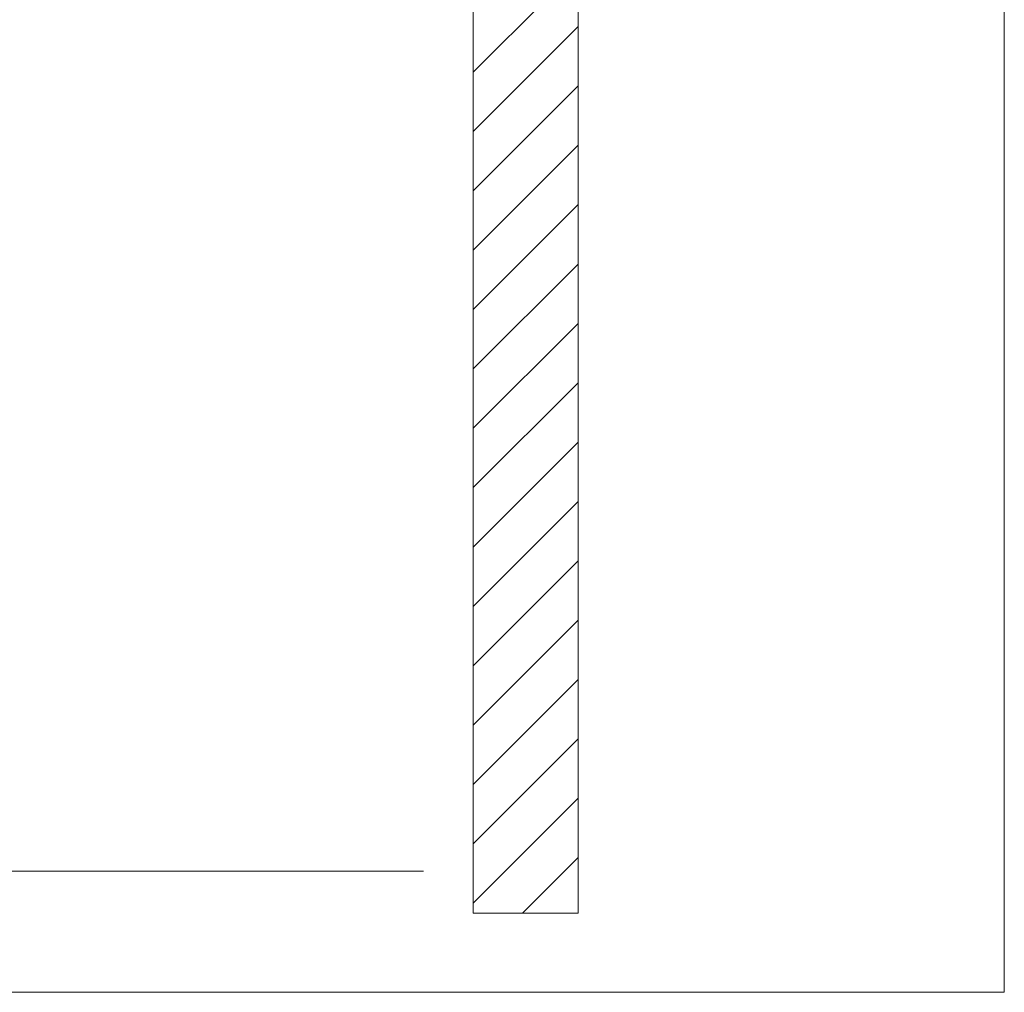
# Model space of a CAD drawing. Extents: x -620 to 3480, y 62 to 1107.
# Tile 180 of 256: x 239 to 263, y 696 to 719. Entities that reach past the tile are written whole.
import ezdxf
from ezdxf.lldxf.tags import DXFTag

# ---------------------------------------------------------------- set-up
doc = ezdxf.new("R2010")
doc.units = 0
doc.layers.get('0').update_dxf_attribs({"lineweight": 35})
doc.layers.add('E_Detail_Linie_Text_Bem', color=7, linetype='Continuous', lineweight=13)
doc.layers.add('E_Detail_Wandschraffur', color=7, linetype='Continuous', lineweight=5, true_color=0xc0c0c0)
tags = doc.linetypes.add('fein_strichliert', pattern=[4, 1, -2, 1]).pattern_tags.tags
tags[8:9] = [DXFTag(74, 4), DXFTag(75, 0), DXFTag(340, '0'), DXFTag(46, 0.0), DXFTag(50, 0.0), DXFTag(44, 0.0), DXFTag(45, 0.0)]
tags[6:7] = [DXFTag(74, 4), DXFTag(75, 0), DXFTag(340, '0'), DXFTag(46, 0.0), DXFTag(50, 0.0), DXFTag(44, 0.0), DXFTag(45, 0.0)]
tags[4:5] = [DXFTag(74, 4), DXFTag(75, 0), DXFTag(340, '0'), DXFTag(46, 0.0), DXFTag(50, 0.0), DXFTag(44, 0.0), DXFTag(45, 0.0)]
tags = doc.linetypes.add('fein_strichliert-A06G9GVL8I', pattern=[4, 1, -2, 1]).pattern_tags.tags
tags[8:9] = [DXFTag(74, 4), DXFTag(75, 0), DXFTag(340, '0'), DXFTag(46, 0.0), DXFTag(50, 0.0), DXFTag(44, 0.0), DXFTag(45, 0.0)]
tags[6:7] = [DXFTag(74, 4), DXFTag(75, 0), DXFTag(340, '0'), DXFTag(46, 0.0), DXFTag(50, 0.0), DXFTag(44, 0.0), DXFTag(45, 0.0)]
tags[4:5] = [DXFTag(74, 4), DXFTag(75, 0), DXFTag(340, '0'), DXFTag(46, 0.0), DXFTag(50, 0.0), DXFTag(44, 0.0), DXFTag(45, 0.0)]

# ---------------------------------------------------------------- blocks, each defined once
blk = doc.blocks.new('Referenz-A06G9GVP8I')
at = {"layer": 'E_Detail_Linie_Text_Bem', "linetype": 'fein_strichliert-A06G9GVL8I', "ltscale": 0.65}
for p, q in [((262.95, 695.677), (262.95, 756.994)), ((200.18, 695.677), (259.923, 695.677)), ((259.923, 695.677), (262.95, 695.677))]:
    blk.add_line(p, q, dxfattribs=at)
at = {"layer": 'E_Detail_Linie_Text_Bem', "linetype": 'Continuous', "ltscale": 0.13}
for p, q in [((252.797, 737.566), (252.797, 697.566)), ((250.297, 697.566), (250.297, 725.566)), ((213.031, 698.566), (249.114, 698.566)), ((252.797, 697.566), (250.297, 697.566))]:
    blk.add_line(p, q, dxfattribs=at)
at = {"layer": 'E_Detail_Wandschraffur', "linetype": 'fein_strichliert', "ltscale": 0.13}
for p, q in [((250.297, 717.6), (252.797, 720.1)), ((250.297, 714.772), (252.797, 717.272)), ((250.297, 711.943), (252.797, 714.443)), ((250.297, 709.115), (252.797, 711.615)), ((250.297, 706.286), (252.797, 708.786)), ((250.297, 703.458), (252.797, 705.958)), ((250.297, 700.63), (252.797, 703.13)), ((250.297, 697.801), (252.797, 700.301))]:
    blk.add_line(p, q, dxfattribs=at)
at = {"layer": 'E_Detail_Wandschraffur', "linetype": 'ByBlock', "ltscale": 0.13}
for p, q in [((250.297, 716.186), (252.797, 718.686)), ((250.297, 713.357), (252.797, 715.857)), ((250.297, 710.529), (252.797, 713.029)), ((250.297, 707.701), (252.797, 710.201)), ((250.297, 704.872), (252.797, 707.372)), ((250.297, 702.044), (252.797, 704.544)), ((250.297, 699.215), (252.797, 701.715)), ((251.476, 697.566), (252.797, 698.887))]:
    blk.add_line(p, q, dxfattribs=at)

msp = doc.modelspace()

# ---------------------------------------------------------------- block references
at = {"color": 8, "lineweight": 25, "ltscale": 0.25, "true_color": 0x808080}
msp.add_blockref('Referenz-A06G9GVP8I', (0, 0), dxfattribs=at)

doc.saveas('drawing.dxf')
